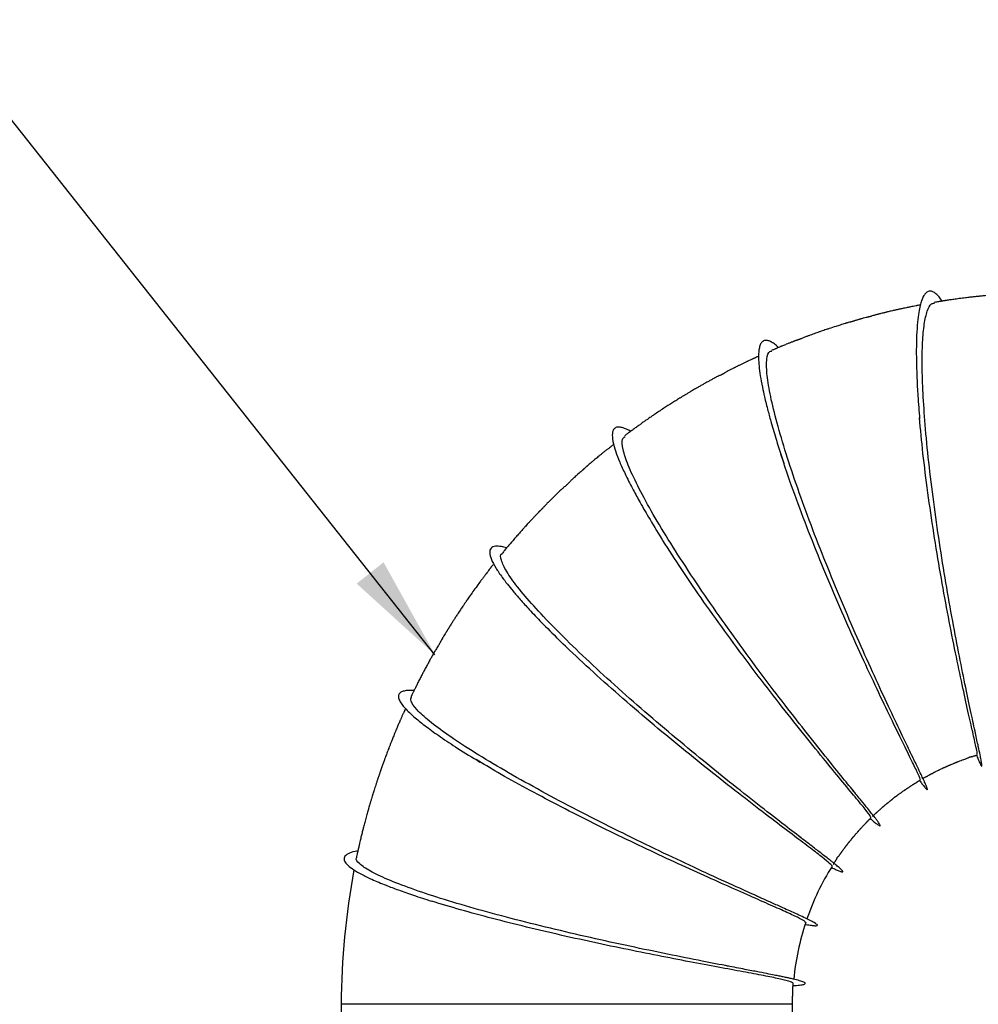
# Model space of a CAD drawing. Header units: inches. Extents: x 0.3 to 33.8, y 0.2 to 21.7.
# Tile 73 of 209: x 11.7 to 13, y 11 to 12.3. Entities that reach past the tile are written whole.
import ezdxf

# ---------------------------------------------------------------- set-up
doc = ezdxf.new("R2010")
doc.units = ezdxf.units.IN
doc.header["$MEASUREMENT"] = 0
doc.layers.add('BORDERS', color=7, linetype='Continuous')
doc.dimstyles.new('SLDDIMSTYLE2', dxfattribs={"dimtxt": 0.18, "dimasz": 0.14, "dimexe": 0, "dimexo": 0.0625, "dimgap": 0, "dimtad": 0, "dimtih": 1, "dimtoh": 1, "dimdec": 0, "dimrnd": 1e-09, "dimzin": 0, "dimdsep": 46, "dimtxsty": 'Standard', "dimsah": 1, "dimcen": 0.09, "dimadec": 0, "dimazin": 0, "dimtfac": 0.14, "dimtdec": 0, "dimtofl": 0, "dimtmove": 0, "dimatfit": 3, "dimfxl": 0, "dimfrac": 2, "dimtolj": 1, "dimtzin": 0, "dimarcsym": 0})

msp = doc.modelspace()

# ---------------------------------------------------------------- linework, layer by layer
at = {"color": 7, "linetype": 'Continuous', "lineweight": 25}
msp.add_line((12.76158, 11.00976), (12.15658, 11.00976), dxfattribs=at)
for centre, radius, start, end in [((13.19205, 11.00201), 1.03549, 169.53748, 179.57093), ((13.1101, 11.01018), 0.34849, 148.01828, 160.88876), ((13.10624, 11.01078), 0.3446, 161.64563, 174.57118), ((11.77897, 11.01184), 0.98262, 351.95591, 359.87905)]:
    msp.add_arc(centre, radius, start, end, dxfattribs=at)
for points, knots in [([(12.96194, 11.95256), (12.96131, 11.95357), (12.95915, 11.95703), (12.95576, 11.96074), (12.95163, 11.96436), (12.94748, 11.96625), (12.9434, 11.96606), (12.9398, 11.96345), (12.93689, 11.95914), (12.93455, 11.95363), (12.93249, 11.94657), (12.93061, 11.93718), (12.92894, 11.92405), (12.92787, 11.90822), (12.9275, 11.89405), (12.92745, 11.88399), (12.9275, 11.87597), (12.92769, 11.86466), (12.92827, 11.84762), (12.92951, 11.82397), (12.93102, 11.80489), (12.93186, 11.79434)], [0, 0, 0, 0, 0.0218094, 0.0746764, 0.1273295, 0.1818342, 0.246332, 0.3080374, 0.3627275, 0.4124179, 0.4587152, 0.5140126, 0.5809375, 0.6565061, 0.7169058, 0.7394812, 0.7609033, 0.796694, 0.8484659, 0.9162385, 1, 1, 1, 1]), ([(13.16002, 11.96297), (13.15969, 11.96299), (13.15799, 11.96309), (13.15578, 11.96321), (13.15191, 11.96337), (13.14677, 11.96359), (13.14216, 11.96374), (13.13862, 11.96384), (13.13622, 11.96389), (13.13329, 11.96389), (13.13119, 11.96377), (13.12906, 11.96364), (13.12782, 11.96359), (13.12687, 11.96357), (13.12624, 11.96357), (13.12564, 11.96359), (13.12509, 11.96361), (13.12449, 11.96366), (13.1239, 11.96373), (13.1229, 11.9639), (13.12238, 11.96408), (13.12114, 11.96419), (13.11977, 11.96422), (13.11848, 11.96422), (13.11777, 11.96423), (13.11725, 11.96423), (13.11563, 11.96424), (13.11288, 11.96426), (13.10898, 11.96426), (13.1044, 11.96423), (13.1011, 11.96421), (13.09819, 11.96416), (13.09507, 11.96409), (13.09211, 11.96404), (13.0879, 11.964), (13.08467, 11.9639), (13.08221, 11.96378), (13.08071, 11.96371), (13.0791, 11.96366), (13.07545, 11.96358), (13.07292, 11.96351), (13.06879, 11.96332), (13.06635, 11.96322), (13.06405, 11.96311), (13.062, 11.96301), (13.06018, 11.9629), (13.05823, 11.96277), (13.05551, 11.9626), (13.05179, 11.9624), (13.04813, 11.96219), (13.04126, 11.96173), (13.03424, 11.96113), (13.02922, 11.96078), (13.02459, 11.96034), (13.02093, 11.96001), (13.01811, 11.95974), (13.01529, 11.95944), (13.01245, 11.95913), (13.00865, 11.95875), (13.00629, 11.95853), (13.00291, 11.95812), (13.00081, 11.95787), (12.99767, 11.95751), (12.99416, 11.95711), (12.98896, 11.95643), (12.98506, 11.95593), (12.98151, 11.95543), (12.97679, 11.95475), (12.97286, 11.95423), (12.96967, 11.95376), (12.96785, 11.95348), (12.96699, 11.95334), (12.96624, 11.95323), (12.96431, 11.95293), (12.96238, 11.95263), (12.95939, 11.95215), (12.95696, 11.95175), (12.95412, 11.95128), (12.95247, 11.95101), (12.95154, 11.95086)], [0, 0, 0, 0, 0.0041077, 0.0209465, 0.0348933, 0.052699, 0.0825361, 0.0894393, 0.0974313, 0.1182799, 0.1456585, 0.1563833, 0.1640707, 0.1669649, 0.1694175, 0.1716862, 0.1740838, 0.1768766, 0.1821522, 0.188985, 0.2139122, 0.2352737, 0.2500789, 0.2554245, 0.2577432, 0.2599271, 0.2620781, 0.2770523, 0.2950745, 0.3114605, 0.3290844, 0.3440568, 0.3561395, 0.3670823, 0.3787501, 0.4137676, 0.4219016, 0.4282982, 0.4340823, 0.4404936, 0.4748952, 0.4862206, 0.4959396, 0.5043562, 0.5137151, 0.5244949, 0.5362408, 0.5457086, 0.5604253, 0.5775098, 0.6067265, 0.6360777, 0.6609703, 0.6817401, 0.6916207, 0.7059396, 0.7197907, 0.7315691, 0.7395934, 0.7659288, 0.7797885, 0.7857028, 0.7913976, 0.8175413, 0.833721, 0.8517519, 0.8695921, 0.883586, 0.907176, 0.9206864, 0.9268998, 0.9319033, 0.9336136, 0.9356734, 0.9564862, 0.9653403, 0.9747754, 0.9857052, 1, 1, 1, 1]), ([(13.00679, 11.37306), (13.00498, 11.38138), (13.00135, 11.3981), (12.9938, 11.43354), (12.98529, 11.47541), (12.97619, 11.52303), (12.96704, 11.57468), (12.95833, 11.62876), (12.9505, 11.6835), (12.94397, 11.73712), (12.93921, 11.78622), (12.93628, 11.82959), (12.93509, 11.8667), (12.93563, 11.89799), (12.93787, 11.92285), (12.94188, 11.94007), (12.9465, 11.94947), (12.95031, 11.94978), (12.95171, 11.94989)], [0, 0, 0, 0, 0.06613503, 0.13299337, 0.19987044, 0.26676903, 0.33369721, 0.40065617, 0.46765326, 0.53468879, 0.6017656, 0.66218499, 0.72263507, 0.78311315, 0.84361437, 0.90413368, 0.96466412, 1, 1, 1, 1]), ([(12.93283, 11.94736), (12.93261, 11.94734), (12.93169, 11.94723), (12.93018, 11.94696), (12.92839, 11.94664), (12.92632, 11.94624), (12.92331, 11.94565), (12.92061, 11.94509), (12.91885, 11.94472), (12.91741, 11.94442), (12.91588, 11.94411), (12.91334, 11.94358), (12.91052, 11.94299), (12.90574, 11.94194), (12.90173, 11.94107), (12.89824, 11.94025), (12.8938, 11.93923), (12.89119, 11.93864), (12.88821, 11.9379), (12.88647, 11.93747), (12.88474, 11.93705), (12.88243, 11.93649), (12.88061, 11.93606), (12.8782, 11.93546), (12.87664, 11.93506), (12.87531, 11.93472), (12.87399, 11.93438), (12.87246, 11.93398), (12.87044, 11.93341), (12.86899, 11.93294), (12.86715, 11.93237), (12.86611, 11.93205), (12.86507, 11.93175), (12.86401, 11.93146), (12.86298, 11.9312), (12.86156, 11.93086), (12.85951, 11.93042), (12.85771, 11.93001), (12.8556, 11.92946), (12.85449, 11.92916), (12.85367, 11.92893), (12.85296, 11.92873), (12.85209, 11.92848), (12.8511, 11.9282), (12.84878, 11.92753), (12.8467, 11.92687), (12.84504, 11.92626), (12.84374, 11.92582), (12.84308, 11.9256), (12.84262, 11.92546), (12.84216, 11.92532), (12.84154, 11.92515), (12.84078, 11.92495), (12.83996, 11.92475), (12.83813, 11.92432), (12.83709, 11.92412), (12.83506, 11.92353), (12.83383, 11.92316), (12.83291, 11.92287), (12.83127, 11.92237), (12.82866, 11.92156), (12.82493, 11.92041), (12.81849, 11.91836), (12.81233, 11.91637), (12.80695, 11.91455), (12.80332, 11.91333), (12.79986, 11.91216), (12.79717, 11.9112), (12.79239, 11.90951), (12.78829, 11.90809), (12.78391, 11.90648), (12.78156, 11.90562), (12.77908, 11.9047), (12.77635, 11.9036), (12.77444, 11.9027), (12.77249, 11.90186), (12.77178, 11.90156), (12.77118, 11.90132), (12.77073, 11.90115), (12.7703, 11.90099), (12.76978, 11.90081), (12.76897, 11.90056), (12.7677, 11.90023), (12.76706, 11.90013), (12.76568, 11.89963), (12.76417, 11.89903), (12.76332, 11.8987), (12.76268, 11.89844), (12.76144, 11.89796), (12.76015, 11.89746), (12.75836, 11.89675), (12.75606, 11.89584), (12.7527, 11.89448), (12.74938, 11.89312), (12.74701, 11.89215), (12.74628, 11.89186), (12.7458, 11.89166), (12.74515, 11.89139), (12.74399, 11.8909), (12.7423, 11.89018), (12.74027, 11.88932), (12.73836, 11.88851), (12.73671, 11.88782), (12.73491, 11.88707), (12.73381, 11.8866), (12.73321, 11.88633)], [0, 0, 0, 0, 0.0056473, 0.0235371, 0.0303375, 0.0359026, 0.0524821, 0.0647757, 0.0703452, 0.0759076, 0.0816836, 0.0879842, 0.1053745, 0.1234479, 0.140249, 0.1562709, 0.1645995, 0.1911174, 0.1989883, 0.2059055, 0.2123198, 0.2188268, 0.233359, 0.2404349, 0.2476884, 0.251538, 0.2560075, 0.2656819, 0.2784246, 0.3007401, 0.3070694, 0.3122592, 0.3166005, 0.3205069, 0.3244627, 0.3288802, 0.3399773, 0.363431, 0.3718869, 0.3781915, 0.3806324, 0.3827104, 0.3865709, 0.3908172, 0.3956922, 0.4220447, 0.436998, 0.4421227, 0.4441858, 0.446033, 0.4477752, 0.4495256, 0.4533964, 0.4581379, 0.4639096, 0.4939313, 0.5061546, 0.5110336, 0.5151943, 0.5189452, 0.5302462, 0.54577, 0.5691899, 0.6045038, 0.6198698, 0.6337219, 0.647523, 0.6641473, 0.6729738, 0.7034659, 0.718557, 0.7259333, 0.7349166, 0.7590417, 0.7846814, 0.788854, 0.7922269, 0.7950103, 0.7962943, 0.7975759, 0.8003404, 0.8036777, 0.8127945, 0.8397134, 0.8601393, 0.8669977, 0.8698341, 0.872465, 0.8750964, 0.8845324, 0.8910815, 0.8977002, 0.9122398, 0.932774, 0.9392347, 0.9409711, 0.941939, 0.9450969, 0.9494255, 0.9582911, 0.9687646, 0.9747202, 0.9815436, 0.9897645, 1, 1, 1, 1]), ([(12.74276, 11.89037), (12.74182, 11.8913), (12.73886, 11.8942), (12.73469, 11.897), (12.72993, 11.89949), (12.7255, 11.90031), (12.72161, 11.89911), (12.71877, 11.89562), (12.71702, 11.89057), (12.71612, 11.88433), (12.7159, 11.87611), (12.71655, 11.86579), (12.71828, 11.85264), (12.72078, 11.83883), (12.7236, 11.82588), (12.72618, 11.81511), (12.72911, 11.80362), (12.73349, 11.78762), (12.7404, 11.76417), (12.74674, 11.7448), (12.75029, 11.73394)], [0, 0, 0, 0, 0.0246195, 0.0773002, 0.1298212, 0.1846241, 0.2513382, 0.3146802, 0.3704168, 0.4222665, 0.4723471, 0.5377228, 0.5992994, 0.6648976, 0.7155612, 0.7501198, 0.7827927, 0.835189, 0.9075823, 1, 1, 1, 1]), ([(12.92232, 11.34176), (12.92064, 11.34528), (12.91562, 11.35574), (12.90315, 11.38164), (12.88602, 11.41789), (12.8665, 11.46032), (12.84568, 11.50707), (12.82437, 11.55685), (12.80344, 11.60805), (12.78372, 11.65906), (12.76598, 11.70825), (12.75088, 11.75404), (12.73901, 11.79497), (12.73082, 11.82967), (12.72656, 11.85719), (12.72671, 11.87585), (12.7292, 11.8853), (12.7329, 11.88539), (12.73376, 11.88541)], [0, 0, 0, 0, 0.0341084, 0.1014408, 0.1687906, 0.2361612, 0.3035577, 0.3709859, 0.4384481, 0.5059506, 0.5734921, 0.6410762, 0.7086985, 0.7763569, 0.8440451, 0.9117546, 0.9794785, 1, 1, 1, 1]), ([(12.71608, 11.87874), (12.71592, 11.87867), (12.71438, 11.87797), (12.71333, 11.87742), (12.71114, 11.87636), (12.71022, 11.87591), (12.70925, 11.87546), (12.70828, 11.87502), (12.70633, 11.87417), (12.70504, 11.87364), (12.70307, 11.87273), (12.70124, 11.87185), (12.69792, 11.87026), (12.69399, 11.86838), (12.68997, 11.8664), (12.68796, 11.8654), (12.68628, 11.86456), (12.68563, 11.86421), (12.68493, 11.86385), (12.68469, 11.86372), (12.68442, 11.86359), (12.68402, 11.86338), (12.68342, 11.86309), (12.68227, 11.86253), (12.68071, 11.86177), (12.67809, 11.86047), (12.67504, 11.85888), (12.6731, 11.85769), (12.67123, 11.85652), (12.67012, 11.85586), (12.66935, 11.85542), (12.66854, 11.85497), (12.6677, 11.85454), (12.66688, 11.85413), (12.6657, 11.85357), (12.66426, 11.85294), (12.66228, 11.85209), (12.6608, 11.85142), (12.6589, 11.85042), (12.65802, 11.84994), (12.65712, 11.84945), (12.65574, 11.8487), (12.65326, 11.84736), (12.64912, 11.8451), (12.6444, 11.84245), (12.63972, 11.83983), (12.63574, 11.83753), (12.63213, 11.83546), (12.62882, 11.83353), (12.62629, 11.83204), (12.62349, 11.83038), (12.62098, 11.82889), (12.61871, 11.82752), (12.61671, 11.82631), (12.61471, 11.8251), (12.61338, 11.82429), (12.61218, 11.82356), (12.6112, 11.82296), (12.60869, 11.82142), (12.60534, 11.81932), (12.59789, 11.81466), (12.59041, 11.80983), (12.58269, 11.80474), (12.57715, 11.80101), (12.57241, 11.79781), (12.56827, 11.79496), (12.5642, 11.79213), (12.56163, 11.79032), (12.55929, 11.78863), (12.5575, 11.78735), (12.55509, 11.78564), (12.55272, 11.78397), (12.55032, 11.78223), (12.54862, 11.78098), (12.54713, 11.77988), (12.54494, 11.77826), (12.54289, 11.77675), (12.54109, 11.77541), (12.53883, 11.77374), (12.53743, 11.7727), (12.53641, 11.77194)], [0, 0, 0, 0, 0.0031339, 0.0303057, 0.0352952, 0.0396522, 0.0437146, 0.0479982, 0.053038, 0.0757385, 0.0910754, 0.0974694, 0.1036345, 0.1354387, 0.1511202, 0.15758, 0.1634826, 0.1755453, 0.1769481, 0.1782611, 0.1795429, 0.1808581, 0.1838174, 0.187535, 0.1980288, 0.2113821, 0.2421326, 0.2769508, 0.2902947, 0.2954433, 0.2997612, 0.3035159, 0.3070992, 0.3109489, 0.3154179, 0.3269852, 0.3426983, 0.3747426, 0.3843657, 0.3877491, 0.3904353, 0.3970981, 0.406652, 0.4258271, 0.4540604, 0.4724073, 0.4920612, 0.5104173, 0.523279, 0.5375609, 0.5499987, 0.5667608, 0.5748835, 0.5821726, 0.5954418, 0.6063957, 0.6108108, 0.6152069, 0.6201153, 0.6470222, 0.6717347, 0.723566, 0.7573035, 0.7846981, 0.8045934, 0.8271068, 0.8460539, 0.8636337, 0.8779974, 0.8842804, 0.8903405, 0.9137515, 0.9238838, 0.9267933, 0.9396566, 0.9507351, 0.9630664, 0.9700957, 0.9782247, 1, 1, 1, 1]), ([(13.00868, 11.34514), (13.00891, 11.34517), (13.00948, 11.34525), (13.00721, 11.35624), (13.00268, 11.37648), (12.99606, 11.4057), (12.98796, 11.4426), (12.97885, 11.48608), (12.96927, 11.5348), (12.95974, 11.58715), (12.95073, 11.64151), (12.94276, 11.69599), (12.93611, 11.74862), (12.93318, 11.78046), (12.93174, 11.79607)], [0, 0, 0, 0, 0.0567709, 0.14269374, 0.22862236, 0.31456542, 0.40052665, 0.48651237, 0.57253019, 0.65858364, 0.74468255, 0.83082726, 0.91702533, 1, 1, 1, 1]), ([(12.54463, 11.77803), (12.5444, 11.77817), (12.54181, 11.77977), (12.5375, 11.78164), (12.53169, 11.78362), (12.52663, 11.78393), (12.52198, 11.78193), (12.51953, 11.77596), (12.52035, 11.76519), (12.52411, 11.75178), (12.5296, 11.73741), (12.53709, 11.72078), (12.54601, 11.70312), (12.55642, 11.68399), (12.56913, 11.66183), (12.58011, 11.64404), (12.58614, 11.63427)], [0, 0, 0, 0, 0.0049136, 0.0560067, 0.1118041, 0.1731643, 0.2434348, 0.3449442, 0.4421436, 0.5310465, 0.6072824, 0.6818926, 0.7637607, 0.8269954, 0.9049224, 1, 1, 1, 1]), ([(12.84455, 11.29409), (12.83969, 11.30008), (12.82887, 11.31339), (12.80607, 11.34159), (12.77847, 11.37629), (12.74791, 11.41556), (12.71575, 11.45801), (12.68315, 11.50242), (12.6513, 11.54741), (12.62138, 11.5916), (12.59445, 11.63359), (12.57147, 11.67206), (12.55328, 11.70576), (12.54041, 11.73372), (12.53366, 11.7546), (12.53226, 11.76759), (12.53574, 11.77007), (12.53711, 11.77104)], [0, 0, 0, 0, 0.05630038, 0.12522301, 0.19416709, 0.26313435, 0.33213255, 0.40116494, 0.4702355, 0.53934791, 0.60850093, 0.67769684, 0.746929, 0.81619582, 0.88548741, 0.9547969, 1, 1, 1, 1]), ([(12.52193, 11.76067), (12.52111, 11.75994), (12.52016, 11.75912), (12.51854, 11.75772), (12.51794, 11.75723), (12.51731, 11.75671), (12.51664, 11.75619), (12.51596, 11.75568), (12.51494, 11.75492), (12.51316, 11.75365), (12.51168, 11.75259), (12.50958, 11.75093), (12.50768, 11.7494), (12.50495, 11.74718), (12.50125, 11.74411), (12.49821, 11.74158), (12.49567, 11.73943), (12.49412, 11.7381), (12.49266, 11.73686), (12.49078, 11.73528), (12.48909, 11.73385), (12.48799, 11.73287), (12.48694, 11.73193), (12.48655, 11.73159), (12.48618, 11.73127), (12.48582, 11.73096), (12.4855, 11.73069), (12.48508, 11.73034), (12.48443, 11.7298), (12.4841, 11.72953), (12.48343, 11.72887), (12.48276, 11.7282), (12.48211, 11.72757), (12.48169, 11.72717), (12.48133, 11.72685), (12.48106, 11.72661), (12.48079, 11.72637), (12.4804, 11.72603), (12.47988, 11.72559), (12.4783, 11.72427), (12.47687, 11.72312), (12.47476, 11.72127), (12.47287, 11.71958), (12.47116, 11.71805), (12.46954, 11.71658), (12.46773, 11.71492), (12.46572, 11.71307), (12.46366, 11.71108), (12.46232, 11.7096), (12.46079, 11.70799), (12.46018, 11.70736), (12.45956, 11.70675), (12.45895, 11.70616), (12.45834, 11.70561), (12.45753, 11.70489), (12.4561, 11.70371), (12.45491, 11.70281), (12.4533, 11.70143), (12.45192, 11.70017), (12.45048, 11.69879), (12.44827, 11.69666), (12.44661, 11.69504), (12.44539, 11.69385), (12.44379, 11.69229), (12.44195, 11.6905), (12.43914, 11.68773), (12.43591, 11.68453), (12.43253, 11.68112), (12.42991, 11.67844), (12.42848, 11.67689), (12.42716, 11.67544), (12.42659, 11.67482), (12.42609, 11.67429), (12.42572, 11.6739), (12.42545, 11.67363), (12.42519, 11.67337), (12.42484, 11.67302), (12.42426, 11.67247), (12.42362, 11.6719), (12.42283, 11.67118), (12.4226, 11.67093), (12.42199, 11.67021), (12.42161, 11.66976), (12.42124, 11.66935), (12.42103, 11.66914), (12.42088, 11.66897), (12.42072, 11.66881), (12.42049, 11.66857), (12.42018, 11.66826), (12.41982, 11.66789), (12.41902, 11.6671), (12.41817, 11.66627), (12.41705, 11.6651), (12.41569, 11.66365), (12.41444, 11.6623), (12.41231, 11.66003), (12.40999, 11.65754), (12.40666, 11.65391), (12.40324, 11.65018), (12.39943, 11.6459), (12.39541, 11.64142), (12.38988, 11.63507), (12.38461, 11.62894), (12.38053, 11.62412), (12.37873, 11.62196), (12.37731, 11.62026), (12.37578, 11.61841), (12.37387, 11.61611), (12.37288, 11.6149), (12.37231, 11.61421)], [0, 0, 0, 0, 0.0236357, 0.0270137, 0.0300277, 0.0328402, 0.0356956, 0.0388768, 0.0426403, 0.0526569, 0.0782525, 0.0886344, 0.097158, 0.1111183, 0.1245539, 0.1481709, 0.1559819, 0.1629449, 0.1695146, 0.1763201, 0.1923767, 0.2073402, 0.2097404, 0.2117031, 0.2133694, 0.2149614, 0.2167289, 0.2188594, 0.2245856, 0.241641, 0.2565802, 0.2673012, 0.2712338, 0.2743844, 0.2757511, 0.2770384, 0.2783043, 0.2796084, 0.2825239, 0.2860936, 0.3076553, 0.3262263, 0.3329666, 0.3387168, 0.3503089, 0.3565093, 0.364276, 0.3874148, 0.4155588, 0.4204469, 0.424421, 0.427703, 0.4305808, 0.4333837, 0.4363996, 0.4437003, 0.4632443, 0.4804965, 0.4936403, 0.5026908, 0.516033, 0.5255613, 0.5309241, 0.5362408, 0.5485424, 0.5608658, 0.5829446, 0.5954162, 0.6121283, 0.6345004, 0.6390425, 0.6427315, 0.6457111, 0.6470538, 0.6483885, 0.649797, 0.6513541, 0.6551286, 0.6640897, 0.6768791, 0.703289, 0.710811, 0.7160183, 0.7179084, 0.7187383, 0.7195312, 0.7203262, 0.7211634, 0.7230941, 0.7255359, 0.7286052, 0.7421523, 0.7567578, 0.7646625, 0.7716466, 0.7784492, 0.7969555, 0.8104016, 0.8320357, 0.8498112, 0.8718596, 0.8959368, 0.9392106, 0.9573274, 0.9627335, 0.9690159, 0.9807119, 0.9889495, 1, 1, 1, 1]), ([(12.93223, 11.31135), (12.9325, 11.31113), (12.93364, 11.31023), (12.93052, 11.31731), (12.92314, 11.33274), (12.91121, 11.35689), (12.89581, 11.38833), (12.87755, 11.42638), (12.85727, 11.4698), (12.83582, 11.51731), (12.8141, 11.5674), (12.79293, 11.61857), (12.7733, 11.66896), (12.75727, 11.71271), (12.74934, 11.73723), (12.74611, 11.74723)], [0, 0, 0, 0, 0.0259775, 0.1091874, 0.1924044, 0.2756298, 0.3588733, 0.4421364, 0.5254286, 0.6087544, 0.6921196, 0.7755306, 0.8589886, 0.9424992, 1, 1, 1, 1]), ([(12.86648, 11.25994), (12.86631, 11.26072), (12.86595, 11.26235), (12.857, 11.2737), (12.84216, 11.29176), (12.82164, 11.31655), (12.79645, 11.34727), (12.7676, 11.3831), (12.73619, 11.42301), (12.70343, 11.46581), (12.67049, 11.51023), (12.63872, 11.55481), (12.60938, 11.59773), (12.59287, 11.62376), (12.58485, 11.6364)], [0, 0, 0, 0, 0.07801411, 0.1621351, 0.24626485, 0.33040738, 0.41457098, 0.49875792, 0.58297891, 0.66723595, 0.75153784, 0.83588723, 0.920287, 1, 1, 1, 1]), ([(12.37858, 11.62179), (12.37844, 11.62183), (12.37579, 11.62272), (12.37024, 11.6238), (12.36243, 11.62444), (12.35677, 11.62192), (12.35498, 11.61596), (12.35735, 11.60692), (12.36337, 11.59544), (12.37099, 11.58411), (12.37906, 11.57348), (12.38713, 11.56353), (12.39691, 11.55214), (12.4093, 11.53843), (12.42589, 11.5209), (12.43998, 11.5069), (12.44763, 11.49929)], [0, 0, 0, 0, 0.002715, 0.0527933, 0.1362884, 0.232694, 0.3318732, 0.426593, 0.5184866, 0.6035366, 0.6568519, 0.7077905, 0.763619, 0.8296219, 0.9074073, 1, 1, 1, 1]), ([(12.7729, 11.23304), (12.76489, 11.2392), (12.74805, 11.25216), (12.71531, 11.27759), (12.67779, 11.30724), (12.6372, 11.34005), (12.59519, 11.37495), (12.55319, 11.41096), (12.51269, 11.44701), (12.47511, 11.482), (12.44172, 11.51486), (12.41369, 11.54458), (12.39202, 11.57016), (12.37717, 11.59104), (12.3708, 11.60559), (12.36945, 11.61324), (12.37237, 11.61415), (12.37244, 11.61418)], [0, 0, 0, 0, 0.0648518, 0.1364353, 0.2080439, 0.2796794, 0.3513509, 0.4230592, 0.4948104, 0.5666047, 0.6384422, 0.7103215, 0.782236, 0.8541822, 0.9261481, 0.9981276, 1, 1, 1, 1]), ([(12.36119, 11.60029), (12.36087, 11.5999), (12.35979, 11.59854), (12.35867, 11.59714), (12.35772, 11.59592), (12.35719, 11.59523), (12.35672, 11.59463), (12.35601, 11.5937), (12.35479, 11.59212), (12.35224, 11.58881), (12.34913, 11.58471), (12.34597, 11.58051), (12.34267, 11.57606), (12.33848, 11.57034), (12.33331, 11.56314), (12.32946, 11.55766), (12.3265, 11.55337), (12.32446, 11.55046), (12.32241, 11.54747), (12.31944, 11.54308), (12.3162, 11.53826), (12.31283, 11.53314), (12.30958, 11.52815), (12.30759, 11.52504), (12.3059, 11.52239), (12.30448, 11.52017), (12.30345, 11.51854), (12.30261, 11.5172), (12.30214, 11.51644), (12.30184, 11.51596), (12.30156, 11.51552), (12.30122, 11.51498), (12.30088, 11.51442), (12.30065, 11.51405), (12.30031, 11.51349), (12.29999, 11.51297), (12.29965, 11.51242), (12.29915, 11.51161), (12.29851, 11.5106), (12.29722, 11.50852), (12.29563, 11.5059), (12.29366, 11.50265), (12.29258, 11.50085), (12.29151, 11.49902), (12.29071, 11.49754), (12.28995, 11.49602), (12.28905, 11.49435), (12.28856, 11.49348), (12.28819, 11.49285), (12.28781, 11.49222), (12.28725, 11.49131), (12.28607, 11.48946), (12.28498, 11.48784), (12.28383, 11.48594), (12.28279, 11.48415), (12.28228, 11.48325), (12.28158, 11.48204), (12.28052, 11.48018), (12.27939, 11.47816), (12.27845, 11.47644), (12.27755, 11.47482), (12.27661, 11.47313), (12.27532, 11.47084), (12.27393, 11.46834), (12.27249, 11.46568), (12.27037, 11.46178), (12.26817, 11.45766), (12.26559, 11.45275), (12.26346, 11.4487), (12.26165, 11.44514), (12.25983, 11.4416), (12.25829, 11.43856), (12.25726, 11.43646), (12.25688, 11.4357), (12.2567, 11.43534), (12.25628, 11.4345), (12.25528, 11.4325), (12.25411, 11.43013), (12.25275, 11.42733), (12.25195, 11.42567), (12.25107, 11.42386), (12.25055, 11.42277), (12.25026, 11.42216)], [0, 0, 0, 0, 0.0066194, 0.0229467, 0.0283316, 0.0301681, 0.03441, 0.0380738, 0.0453412, 0.0604435, 0.0919595, 0.1116596, 0.1293402, 0.1626675, 0.2033284, 0.2407241, 0.2552994, 0.2682975, 0.290553, 0.307994, 0.3348539, 0.3661186, 0.3877135, 0.4095924, 0.4182865, 0.4286818, 0.4424919, 0.4488608, 0.4514581, 0.4538562, 0.4562064, 0.4586337, 0.4640099, 0.4699583, 0.4747429, 0.4768406, 0.4788989, 0.4833349, 0.4887241, 0.4953031, 0.52031, 0.5351716, 0.542335, 0.550491, 0.5723235, 0.5932707, 0.6006066, 0.6037606, 0.6067849, 0.6099029, 0.613338, 0.6218335, 0.6479187, 0.6722445, 0.6804175, 0.6837139, 0.6867119, 0.6982279, 0.7104895, 0.722754, 0.7285382, 0.734427, 0.7474453, 0.7632277, 0.7792674, 0.7936165, 0.819793, 0.8406758, 0.8659483, 0.8798427, 0.8928448, 0.9165615, 0.9262587, 0.9273357, 0.9284751, 0.9313561, 0.9402395, 0.9657808, 0.9728801, 0.9805004, 0.9892658, 1, 1, 1, 1]), ([(12.81393, 11.19499), (12.81417, 11.19495), (12.81567, 11.19472), (12.81195, 11.19829), (12.80255, 11.20609), (12.78646, 11.21842), (12.76489, 11.23474), (12.73727, 11.25565), (12.70373, 11.28134), (12.66496, 11.31161), (12.62359, 11.34468), (12.58115, 11.3796), (12.53904, 11.41538), (12.49901, 11.45082), (12.46558, 11.48161), (12.4481, 11.49902), (12.44108, 11.50601)], [0, 0, 0, 0, 0.013527, 0.0858007, 0.1580775, 0.2303605, 0.3026536, 0.3749601, 0.4563034, 0.5376738, 0.6190803, 0.7005246, 0.7820158, 0.8635533, 0.9451418, 1, 1, 1, 1]), ([(12.25427, 11.43042), (12.25299, 11.43053), (12.24879, 11.43089), (12.24358, 11.43042), (12.23829, 11.42925), (12.23455, 11.42693), (12.23292, 11.42323), (12.23404, 11.41824), (12.23725, 11.41276), (12.24196, 11.40699), (12.24799, 11.40083), (12.25702, 11.39271), (12.27046, 11.38198), (12.28961, 11.36827), (12.31294, 11.35277), (12.33247, 11.34085), (12.34264, 11.33464)], [0, 0, 0, 0, 0.0260422, 0.0853857, 0.1450752, 0.2091938, 0.2870801, 0.3626289, 0.4297097, 0.48692, 0.5419213, 0.6009303, 0.6951166, 0.7917406, 0.8916377, 1, 1, 1, 1]), ([(12.71808, 11.15294), (12.70929, 11.15691), (12.68964, 11.16578), (12.65155, 11.18313), (12.60696, 11.20388), (12.55906, 11.22678), (12.50976, 11.25115), (12.46066, 11.27635), (12.41348, 11.30169), (12.3698, 11.32644), (12.3311, 11.34985), (12.29872, 11.37123), (12.27363, 11.38995), (12.25705, 11.40526), (12.24908, 11.41618), (12.25028, 11.42022), (12.25078, 11.42192)], [0, 0, 0, 0, 0.0595366, 0.1332009, 0.2068892, 0.2806099, 0.3543665, 0.4281636, 0.502005, 0.5758898, 0.6498207, 0.7237908, 0.7977987, 0.8718342, 0.9458899, 1, 1, 1, 1]), ([(12.24298, 11.4061), (12.24297, 11.40608), (12.24254, 11.40533), (12.2417, 11.40366), (12.24031, 11.40075), (12.23893, 11.39766), (12.23785, 11.39518), (12.23714, 11.39353), (12.23646, 11.39198), (12.23521, 11.38912), (12.23413, 11.3867), (12.23278, 11.3835), (12.23173, 11.38101), (12.23062, 11.37838), (12.22936, 11.37537), (12.2282, 11.37249), (12.22691, 11.36933), (12.22581, 11.36666), (12.22498, 11.36464), (12.22407, 11.36233), (12.22308, 11.35975), (12.22174, 11.35636), (12.22002, 11.35199), (12.21792, 11.34645), (12.21589, 11.34102), (12.21415, 11.33618), (12.21245, 11.33158), (12.2111, 11.32775), (12.20979, 11.32401), (12.20904, 11.32184), (12.20838, 11.31986), (12.20769, 11.31782), (12.20659, 11.31461), (12.20588, 11.31257), (12.20493, 11.30973), (12.2043, 11.30779), (12.20365, 11.30582), (12.20237, 11.30186), (12.20147, 11.29905), (12.20046, 11.29571), (12.20014, 11.29469), (12.19992, 11.29398), (12.1997, 11.29329), (12.1994, 11.29235), (12.19898, 11.29106), (12.19829, 11.28887), (12.19743, 11.28602), (12.19669, 11.28353), (12.19615, 11.2817), (12.19563, 11.27995), (12.19473, 11.27696), (12.19386, 11.27393), (12.1927, 11.26984), (12.19164, 11.26613), (12.19042, 11.2617), (12.18913, 11.2569), (12.18831, 11.25385), (12.1875, 11.25065), (12.18641, 11.24639), (12.18558, 11.24333), (12.18438, 11.23845), (12.1832, 11.2336), (12.18201, 11.22862), (12.18118, 11.22503), (12.18077, 11.22327), (12.18059, 11.2225), (12.18049, 11.22206), (12.18023, 11.22092), (12.17985, 11.21923), (12.17933, 11.21679), (12.17879, 11.21427), (12.17825, 11.21185), (12.17764, 11.20916), (12.17731, 11.20761), (12.17712, 11.20672)], [0, 0, 0, 0, 0.0004759, 0.02306171, 0.05124712, 0.0727457, 0.08149945, 0.08919664, 0.09622157, 0.10291089, 0.12902142, 0.14040312, 0.15084425, 0.16244002, 0.17891513, 0.1981794, 0.20671372, 0.22120306, 0.23796926, 0.2496847, 0.25997811, 0.27657757, 0.29389917, 0.32454304, 0.35244182, 0.37156864, 0.3929307, 0.4151154, 0.42793067, 0.44170179, 0.45220541, 0.46144074, 0.46833126, 0.4957183, 0.50493962, 0.513493, 0.52211619, 0.53109269, 0.56914203, 0.57647741, 0.57971612, 0.58280178, 0.58591686, 0.58928043, 0.59746308, 0.61543844, 0.63316117, 0.64170225, 0.64957717, 0.65724626, 0.66510828, 0.69395924, 0.70557416, 0.71729307, 0.74709863, 0.76335825, 0.78094292, 0.79618094, 0.80900062, 0.83428651, 0.8476619, 0.87224921, 0.89895935, 0.91324445, 0.9192974, 0.92203624, 0.92338204, 0.92504772, 0.9375577, 0.95138821, 0.96020286, 0.97024602, 0.98290311, 1, 1, 1, 1]), ([(13.00816, 11.34383), (13.0083, 11.34349), (13.00937, 11.34081), (13.01074, 11.3375), (13.01227, 11.33394), (13.01328, 11.33177), (13.01408, 11.33022), (13.01471, 11.32926), (13.01536, 11.32892), (13.01536, 11.33119), (13.01438, 11.33707), (13.01284, 11.34483), (13.01048, 11.35601), (13.00808, 11.36708), (13.00674, 11.37326)], [0, 0, 0, 0, 0.0136123, 0.1071329, 0.1709641, 0.2201237, 0.2610587, 0.3050138, 0.3539412, 0.4733095, 0.5916456, 0.6925427, 0.8283829, 1, 1, 1, 1]), ([(12.93187, 11.3099), (12.93206, 11.30963), (12.9336, 11.3075), (12.93559, 11.30481), (12.93789, 11.30179), (12.93944, 11.29987), (12.94071, 11.29841), (12.94169, 11.29748), (12.94237, 11.2972), (12.94241, 11.29809), (12.9417, 11.30027), (12.94074, 11.30267), (12.93968, 11.30514), (12.9385, 11.3078), (12.93666, 11.3118), (12.93358, 11.31835), (12.92863, 11.3287), (12.92394, 11.33844), (12.92132, 11.34388)], [0, 0, 0, 0, 0.0110719, 0.0898053, 0.1472733, 0.1953412, 0.2369492, 0.2853789, 0.3408947, 0.4134769, 0.4718129, 0.5322672, 0.568387, 0.6084705, 0.6638821, 0.747149, 0.8589515, 1, 1, 1, 1]), ([(12.93542, 11.31197), (12.93575, 11.31219), (12.93616, 11.31246), (12.93692, 11.31302), (12.93732, 11.31327), (12.93746, 11.31336), (12.93757, 11.31342), (12.93764, 11.31347), (12.93772, 11.31351), (12.93784, 11.31358), (12.93798, 11.31365), (12.93953, 11.31442), (12.93948, 11.3143), (12.94089, 11.3151), (12.94167, 11.31553), (12.94197, 11.31569), (12.94296, 11.31623), (12.94383, 11.31672), (12.94486, 11.31728), (12.94551, 11.31762), (12.94614, 11.31795), (12.94672, 11.31827), (12.94711, 11.31849), (12.94745, 11.31867), (12.94779, 11.31885), (12.94829, 11.31911), (12.94972, 11.31985), (12.95033, 11.32019), (12.95191, 11.32102), (12.95225, 11.32119), (12.95259, 11.32136), (12.95333, 11.32173), (12.95475, 11.32241), (12.95604, 11.32307), (12.95744, 11.32374), (12.95784, 11.32394), (12.95835, 11.32419), (12.96001, 11.32501), (12.96122, 11.32557), (12.96275, 11.32632), (12.96351, 11.32668), (12.96419, 11.327), (12.96483, 11.32728), (12.96529, 11.32749), (12.96581, 11.32772), (12.96624, 11.32791), (12.96654, 11.32805), (12.96683, 11.32818), (12.96708, 11.32829), (12.96734, 11.32841), (12.96783, 11.32863), (12.96838, 11.32887), (12.96889, 11.3291), (12.96921, 11.32924), (12.96953, 11.32938), (12.97032, 11.32973), (12.97112, 11.33008), (12.97171, 11.33035), (12.97264, 11.33076), (12.97306, 11.33094), (12.97334, 11.33106), (12.97362, 11.33118), (12.97397, 11.33133), (12.97488, 11.33172), (12.9756, 11.33201), (12.97676, 11.33248), (12.97753, 11.3328), (12.9783, 11.33312), (12.97883, 11.33334), (12.97941, 11.33358), (12.97977, 11.33373), (12.98036, 11.33396), (12.98075, 11.33412), (12.98119, 11.33429), (12.98181, 11.33454), (12.98238, 11.33477), (12.9833, 11.33513), (12.98613, 11.33622), (12.98965, 11.33758), (12.99313, 11.33881), (12.9942, 11.3392), (12.99442, 11.33928), (12.99452, 11.33931), (12.99471, 11.33938), (12.99561, 11.33971), (12.99643, 11.34006), (12.9973, 11.34056), (12.99829, 11.34111), (12.99878, 11.34131), (12.99893, 11.34137), (12.99905, 11.34141), (12.99914, 11.34144), (12.99922, 11.34147), (12.99934, 11.34151), (12.99966, 11.34159), (13.00082, 11.34179), (13.00114, 11.34169), (13.0022, 11.34196), (13.0029, 11.34217), (13.00329, 11.34229), (13.00351, 11.34236), (13.00356, 11.34238), (13.00359, 11.34239), (13.00363, 11.3424), (13.00368, 11.34242), (13.00443, 11.34266), (13.00478, 11.34278), (13.0057, 11.34308), (13.00604, 11.34319), (13.00633, 11.34329), (13.00655, 11.34336), (13.00677, 11.34343), (13.00711, 11.34353), (13.00754, 11.34366), (13.00832, 11.34388), (13.00871, 11.34399), (13.00901, 11.34407)], [0, 0, 0, 0, 0.0567825, 0.0721043, 0.0744562, 0.0762625, 0.0770006, 0.0776657, 0.0783032, 0.078966, 0.0805474, 0.0826842, 0.146759, 0.1672842, 0.1703971, 0.1729685, 0.175281, 0.1944239, 0.1978152, 0.2010789, 0.210214, 0.2160681, 0.2189886, 0.2216523, 0.2243339, 0.2273093, 0.2348742, 0.2734102, 0.2765058, 0.2792772, 0.2818931, 0.284575, 0.2978498, 0.3294829, 0.334916, 0.3371452, 0.3391781, 0.3471611, 0.3800922, 0.3860389, 0.3908598, 0.3992244, 0.4021292, 0.4058099, 0.4108495, 0.418148, 0.4227847, 0.4264722, 0.4280248, 0.4295139, 0.432583, 0.4396385, 0.4434036, 0.4452182, 0.4470778, 0.4513, 0.4692576, 0.49271, 0.4991807, 0.5016434, 0.5038267, 0.5059084, 0.5080209, 0.5125315, 0.5309474, 0.534468, 0.5429898, 0.5480964, 0.5527887, 0.5552035, 0.5634474, 0.5661896, 0.569106, 0.5725104, 0.576768, 0.5870883, 0.5921, 0.5976364, 0.6533547, 0.6734914, 0.6775151, 0.678011, 0.6785875, 0.680124, 0.6850869, 0.7306729, 0.7897856, 0.8035571, 0.8055012, 0.8070036, 0.8076555, 0.8082871, 0.8089385, 0.8096453, 0.811322, 0.8192301, 0.8820764, 0.9118637, 0.9212575, 0.9274158, 0.92799, 0.9282488, 0.928506, 0.9287802, 0.9290857, 0.9298221, 0.9494138, 0.9529723, 0.9562222, 0.957807, 0.9594531, 0.9612609, 0.9633387, 0.9686926, 0.9762274, 1, 1, 1, 1]), ([(12.77919, 11.1194), (12.77848, 11.12025), (12.77706, 11.12194), (12.76563, 11.1277), (12.74772, 11.13592), (12.72327, 11.14675), (12.69307, 11.16006), (12.658, 11.17565), (12.61898, 11.1933), (12.57713, 11.21267), (12.53357, 11.2334), (12.48949, 11.25505), (12.44604, 11.27718), (12.40455, 11.29924), (12.36764, 11.31975), (12.34699, 11.33214), (12.33757, 11.33779)], [0, 0, 0, 0, 0.0721491, 0.144301, 0.2164591, 0.2886266, 0.3608077, 0.4330059, 0.5052259, 0.5774714, 0.6497471, 0.7220561, 0.7944018, 0.8667858, 0.9392092, 1, 1, 1, 1]), ([(12.86889, 11.26181), (12.86905, 11.26197), (12.86927, 11.26218), (12.86967, 11.26257), (12.86993, 11.26281), (12.87019, 11.26306), (12.87044, 11.26331), (12.87069, 11.26354), (12.871, 11.26384), (12.87167, 11.26446), (12.87229, 11.26504), (12.87297, 11.26568), (12.87352, 11.26621), (12.87378, 11.26646), (12.87392, 11.26659), (12.87401, 11.26668), (12.87411, 11.26677), (12.87424, 11.26689), (12.8744, 11.26703), (12.87457, 11.26718), (12.87492, 11.2675), (12.8752, 11.26773), (12.87577, 11.26824), (12.87612, 11.26857), (12.8764, 11.26882), (12.8767, 11.26909), (12.8771, 11.26946), (12.87816, 11.27042), (12.87886, 11.27102), (12.87979, 11.27186), (12.8802, 11.27222), (12.88062, 11.27259), (12.88156, 11.27342), (12.88217, 11.27393), (12.88312, 11.27475), (12.88352, 11.2751), (12.88381, 11.27536), (12.8841, 11.27561), (12.8845, 11.27595), (12.88521, 11.27655), (12.88568, 11.27694), (12.88634, 11.27751), (12.88674, 11.27785), (12.88706, 11.27812), (12.88727, 11.2783), (12.88748, 11.27848), (12.88777, 11.27871), (12.88811, 11.27899), (12.88843, 11.27924), (12.88872, 11.27947), (12.88919, 11.27986), (12.88973, 11.2803), (12.8903, 11.28077), (12.89133, 11.28162), (12.8922, 11.2823), (12.8935, 11.28336), (12.89413, 11.28386), (12.89474, 11.28434), (12.89494, 11.28449), (12.89515, 11.28466), (12.8954, 11.28484), (12.89583, 11.28518), (12.89628, 11.28556), (12.89659, 11.2859), (12.89705, 11.28638), (12.89747, 11.28678), (12.89789, 11.28714), (12.89822, 11.2874), (12.89856, 11.28767), (12.89892, 11.28794), (12.89924, 11.28818), (12.89949, 11.28837), (12.89964, 11.28847), (12.89974, 11.28854), (12.89992, 11.28866), (12.90027, 11.28885), (12.90064, 11.28902), (12.90071, 11.289), (12.90102, 11.2892), (12.90117, 11.28931), (12.90133, 11.28943), (12.90148, 11.28954), (12.90164, 11.28965), (12.90208, 11.28998), (12.90281, 11.29052), (12.90401, 11.29141), (12.90497, 11.2921), (12.90631, 11.29306), (12.90775, 11.29412), (12.9095, 11.29534), (12.91054, 11.2961), (12.91133, 11.29666), (12.91169, 11.29691), (12.91217, 11.29724), (12.91272, 11.2976), (12.91352, 11.29813), (12.91407, 11.29852), (12.91489, 11.29908), (12.91535, 11.29939), (12.91568, 11.29962), (12.91603, 11.29985), (12.91693, 11.30044), (12.91786, 11.30107), (12.91864, 11.30159), (12.91923, 11.30198), (12.91965, 11.30225), (12.92006, 11.30252), (12.92064, 11.30289), (12.92126, 11.30329), (12.92198, 11.30376), (12.92266, 11.3042), (12.92308, 11.30447), (12.92342, 11.30468), (12.92378, 11.3049), (12.9243, 11.30524), (12.92465, 11.30545), (12.92509, 11.30574), (12.92539, 11.30593), (12.92598, 11.3063), (12.92728, 11.3071), (12.92866, 11.30797), (12.92989, 11.30873), (12.93049, 11.30909), (12.93096, 11.30937), (12.93143, 11.30964), (12.93216, 11.31007), (12.93252, 11.31028), (12.9328, 11.31044)], [0, 0, 0, 0, 0.01525816, 0.02058422, 0.02469721, 0.02792182, 0.03066872, 0.03336169, 0.03628901, 0.04316114, 0.06728996, 0.08887881, 0.0959956, 0.09862294, 0.09975087, 0.10080271, 0.10183696, 0.10292252, 0.1054928, 0.10892232, 0.11343793, 0.13615304, 0.14560981, 0.14963943, 0.15324221, 0.15659104, 0.15988026, 0.16639243, 0.19288944, 0.19810099, 0.20261589, 0.20682831, 0.21139657, 0.23758979, 0.24504279, 0.24838242, 0.25148452, 0.25457281, 0.25785322, 0.26554251, 0.28524462, 0.29306303, 0.29899407, 0.30144054, 0.303695, 0.30591561, 0.30826096, 0.31378215, 0.32088214, 0.32835858, 0.33424041, 0.33976497, 0.3457371, 0.35218829, 0.3732029, 0.37875763, 0.39221813, 0.39539345, 0.39713653, 0.39934782, 0.40557226, 0.41441882, 0.44375, 0.48106966, 0.50208186, 0.51574702, 0.52104469, 0.52516628, 0.52869928, 0.53214981, 0.5360657, 0.53892745, 0.53983481, 0.54150317, 0.54360594, 0.5514492, 0.57637269, 0.60884465, 0.61426111, 0.61821208, 0.62109987, 0.62233089, 0.62352235, 0.62602242, 0.63574194, 0.6462426, 0.6631091, 0.67456757, 0.68541573, 0.70754894, 0.72664153, 0.72916247, 0.73169795, 0.73733115, 0.74441708, 0.75336969, 0.77495371, 0.78320792, 0.78666698, 0.78989331, 0.79313455, 0.79665981, 0.81901566, 0.83053505, 0.83489024, 0.83876085, 0.84266854, 0.84705029, 0.85808271, 0.8711918, 0.87767399, 0.88085201, 0.88406021, 0.88743764, 0.89119005, 0.90028039, 0.90238621, 0.90448319, 0.90902832, 0.91997468, 0.9477698, 0.95609973, 0.96013494, 0.96457932, 0.97013957, 0.97752051, 1, 1, 1, 1]), ([(12.86589, 11.2586), (12.86639, 11.25819), (12.86902, 11.25598), (12.8728, 11.25295), (12.87604, 11.25054), (12.87766, 11.24954), (12.87841, 11.24921), (12.87877, 11.24915), (12.87898, 11.24923), (12.87907, 11.24948), (12.87896, 11.25), (12.87836, 11.25122), (12.87695, 11.25338), (12.87477, 11.25639), (12.8717, 11.26042), (12.86763, 11.26559), (12.86178, 11.27289), (12.85355, 11.28304), (12.84597, 11.29237), (12.84172, 11.29759)], [0, 0, 0, 0, 0.0198889, 0.1052573, 0.1976523, 0.2455436, 0.2849902, 0.3119106, 0.3263351, 0.3400047, 0.3776235, 0.4351114, 0.4966649, 0.5584668, 0.6168855, 0.6918105, 0.7677735, 0.8700247, 1, 1, 1, 1]), ([(12.81613, 11.19732), (12.81627, 11.19758), (12.81642, 11.19787), (12.81688, 11.19879), (12.81702, 11.19904), (12.8171, 11.19918), (12.81718, 11.1993), (12.81723, 11.19939), (12.81729, 11.19948), (12.81734, 11.19957), (12.8174, 11.19965), (12.81749, 11.19978), (12.81768, 11.20004), (12.81792, 11.20035), (12.81827, 11.20079), (12.81866, 11.20128), (12.81904, 11.20184), (12.81949, 11.20251), (12.81961, 11.20269), (12.81972, 11.20285), (12.81982, 11.203), (12.8199, 11.20313), (12.81997, 11.20324), (12.82009, 11.20342), (12.82031, 11.20375), (12.82074, 11.20445), (12.82084, 11.20481), (12.82113, 11.20556), (12.8213, 11.20595), (12.82149, 11.20628), (12.82159, 11.20645), (12.82164, 11.20653), (12.82168, 11.20659), (12.82173, 11.20665), (12.82178, 11.20673), (12.82186, 11.20683), (12.82195, 11.20694), (12.82218, 11.20722), (12.82248, 11.20753), (12.82289, 11.20792), (12.8235, 11.20861), (12.82414, 11.20942), (12.82508, 11.21071), (12.82646, 11.21268), (12.82725, 11.21377), (12.82786, 11.21462), (12.82811, 11.21498), (12.8283, 11.21523), (12.82848, 11.21549), (12.82874, 11.21585), (12.82904, 11.21625), (12.8293, 11.2166), (12.82961, 11.21702), (12.83012, 11.21769), (12.83076, 11.21857), (12.83146, 11.21951), (12.8321, 11.22037), (12.83246, 11.22084), (12.83288, 11.22139), (12.83305, 11.22162), (12.83321, 11.22183), (12.83341, 11.2221), (12.83365, 11.2224), (12.83397, 11.22282), (12.83416, 11.22306), (12.83442, 11.2234), (12.83463, 11.22367), (12.83485, 11.22395), (12.83517, 11.22436), (12.83558, 11.22488), (12.83613, 11.2256), (12.83662, 11.22623), (12.83709, 11.22684), (12.83752, 11.22739), (12.83781, 11.22776), (12.83806, 11.22807), (12.83824, 11.22829), (12.83842, 11.22852), (12.83867, 11.22883), (12.83898, 11.2292), (12.83948, 11.22981), (12.83975, 11.23013), (12.84019, 11.23067), (12.84043, 11.23096), (12.84068, 11.23126), (12.84094, 11.23158), (12.84117, 11.23186), (12.84138, 11.23213), (12.84159, 11.23239), (12.84188, 11.23275), (12.84218, 11.23315), (12.84233, 11.23339), (12.84259, 11.23375), (12.84276, 11.23396), (12.84285, 11.23408), (12.84292, 11.23417), (12.84299, 11.23426), (12.84307, 11.23435), (12.84315, 11.23444), (12.84327, 11.23457), (12.84342, 11.23474), (12.84389, 11.23525), (12.84418, 11.23554), (12.84479, 11.23623), (12.84526, 11.23676), (12.84571, 11.23727), (12.84607, 11.23769), (12.84643, 11.23811), (12.84723, 11.23904), (12.84807, 11.24001), (12.84888, 11.24091), (12.84943, 11.24154), (12.84983, 11.242), (12.85032, 11.24255), (12.85087, 11.24317), (12.8517, 11.24407), (12.8523, 11.24474), (12.853, 11.24552), (12.8533, 11.24586), (12.85359, 11.24617), (12.85425, 11.24688), (12.85463, 11.24728), (12.85526, 11.24796), (12.85566, 11.2484), (12.85598, 11.24875), (12.85621, 11.249), (12.85643, 11.24924), (12.85693, 11.24976), (12.85744, 11.25029), (12.85821, 11.25109), (12.8588, 11.25171), (12.85947, 11.25242), (12.86015, 11.25311), (12.86091, 11.25389), (12.86175, 11.25476), (12.86247, 11.25549), (12.86304, 11.25606), (12.86321, 11.25623), (12.8633, 11.25632), (12.86335, 11.25636), (12.86337, 11.25638), (12.86338, 11.25639), (12.86338, 11.2564), (12.8634, 11.25642), (12.86346, 11.25648), (12.86379, 11.2568), (12.86409, 11.25711), (12.86464, 11.25768), (12.86485, 11.25789), (12.86502, 11.25807), (12.86515, 11.2582), (12.86529, 11.25834), (12.8655, 11.25854), (12.86577, 11.2588), (12.86627, 11.25927), (12.86652, 11.25952), (12.86671, 11.2597)], [0, 0, 0, 0, 0.0603584, 0.0683347, 0.0712449, 0.0734779, 0.0743726, 0.0751508, 0.0758545, 0.0765414, 0.0772748, 0.0781088, 0.0802151, 0.0876672, 0.0994374, 0.1232188, 0.1525402, 0.1559392, 0.1584426, 0.159886, 0.161032, 0.162078, 0.1633683, 0.1649712, 0.170182, 0.1851085, 0.2417688, 0.258871, 0.269837, 0.2731881, 0.2743733, 0.2748833, 0.2753644, 0.275843, 0.2763461, 0.2775121, 0.2789979, 0.2808708, 0.2918462, 0.3090253, 0.3353191, 0.3702577, 0.3792399, 0.4027503, 0.4215124, 0.4264187, 0.4285609, 0.4306426, 0.4328066, 0.435189, 0.4410041, 0.447614, 0.4505438, 0.4533972, 0.4657984, 0.471894, 0.47774, 0.4892274, 0.4913532, 0.4932452, 0.4950054, 0.496726, 0.5002917, 0.5042326, 0.5128699, 0.5163325, 0.5191052, 0.5215349, 0.52396, 0.5294686, 0.5361299, 0.5455667, 0.5563926, 0.5615353, 0.566067, 0.5680183, 0.5699031, 0.5718795, 0.5740888, 0.5795786, 0.5868783, 0.6062965, 0.6114701, 0.6152708, 0.6183949, 0.6209025, 0.6235134, 0.6265946, 0.6304648, 0.635399, 0.6493231, 0.6674917, 0.6738361, 0.6760642, 0.6769737, 0.6777839, 0.6785485, 0.6793386, 0.6802269, 0.681273, 0.6839963, 0.6877482, 0.711397, 0.7214115, 0.7293046, 0.7356064, 0.7384296, 0.7412016, 0.7467058, 0.7634367, 0.7731363, 0.7773191, 0.7812869, 0.785386, 0.7927658, 0.8028704, 0.819163, 0.8223017, 0.8251947, 0.8281802, 0.831545, 0.8500403, 0.8582081, 0.8645083, 0.8670849, 0.8693981, 0.8715901, 0.8738278, 0.8843858, 0.8939627, 0.8984708, 0.9029723, 0.9135331, 0.9193631, 0.925536, 0.938139, 0.9412721, 0.9428433, 0.9436307, 0.944025, 0.9442221, 0.9442712, 0.9443226, 0.9444413, 0.9447769, 0.9467209, 0.9633953, 0.9662436, 0.9688321, 0.9700727, 0.9713323, 0.9726785, 0.9741887, 0.9779917, 0.9832879, 1, 1, 1, 1]), ([(12.8135, 11.19326), (12.81409, 11.19298), (12.81713, 11.19153), (12.8217, 11.18947), (12.82548, 11.18796), (12.82741, 11.1874), (12.82829, 11.18728), (12.82871, 11.18733), (12.82899, 11.18754), (12.82888, 11.18814), (12.82791, 11.18943), (12.82515, 11.19209), (12.82116, 11.19548), (12.81701, 11.19885), (12.81292, 11.20211), (12.80743, 11.20642), (12.7992, 11.21281), (12.78719, 11.22205), (12.77659, 11.2302), (12.77076, 11.23468)], [0, 0, 0, 0, 0.0184527, 0.0965095, 0.1823335, 0.2274827, 0.2652169, 0.2917293, 0.3070366, 0.3433757, 0.4114678, 0.4897546, 0.5672788, 0.6137973, 0.6564192, 0.7110119, 0.7862895, 0.8825319, 1, 1, 1, 1]), ([(12.17898, 11.21517), (12.17778, 11.215), (12.17191, 11.21417), (12.16499, 11.21153), (12.16004, 11.20727), (12.16047, 11.20191), (12.16503, 11.19628), (12.17293, 11.19032), (12.18377, 11.18403), (12.19813, 11.17707), (12.21489, 11.17002), (12.23353, 11.16295), (12.25352, 11.1559), (12.26955, 11.15075), (12.27784, 11.14808)], [0, 0, 0, 0, 0.0256777, 0.1251744, 0.2313492, 0.3319309, 0.4239176, 0.5072494, 0.5875533, 0.6708481, 0.7663998, 0.8385974, 0.9165052, 1, 1, 1, 1]), ([(12.67586, 11.06083), (12.66437, 11.06306), (12.63974, 11.06785), (12.59461, 11.07684), (12.54401, 11.08736), (12.49076, 11.09903), (12.43689, 11.1116), (12.38412, 11.1248), (12.33425, 11.13833), (12.28892, 11.15184), (12.24964, 11.16497), (12.21778, 11.17732), (12.1941, 11.18859), (12.18058, 11.19818), (12.1753, 11.2043), (12.17748, 11.20651), (12.17775, 11.20678)], [0, 0, 0, 0, 0.0669608, 0.1436041, 0.2202756, 0.2969848, 0.373733, 0.4505268, 0.5273666, 0.6042528, 0.6811841, 0.7581538, 0.8351585, 0.9121854, 0.9892282, 1, 1, 1, 1]), ([(12.76268, 11.03762), (12.76197, 11.03836), (12.76054, 11.03983), (12.74852, 11.04297), (12.72968, 11.04692), (12.70374, 11.05186), (12.67165, 11.05779), (12.63417, 11.06477), (12.59235, 11.07277), (12.54726, 11.08173), (12.50012, 11.09157), (12.45218, 11.10214), (12.40466, 11.11329), (12.35897, 11.12481), (12.3158, 11.1365), (12.29065, 11.14417), (12.27807, 11.14801)], [0, 0, 0, 0, 0.0713182, 0.1426391, 0.2139657, 0.2853017, 0.3566504, 0.4280163, 0.4994028, 0.5708149, 0.642256, 0.7137303, 0.7852402, 0.8567884, 0.928375, 1, 1, 1, 1]), ([(12.77832, 11.11714), (12.7787, 11.11706), (12.78212, 11.11638), (12.78665, 11.11564), (12.79205, 11.11497), (12.79457, 11.11511), (12.79511, 11.11591), (12.79385, 11.11721), (12.79054, 11.11934), (12.78477, 11.12239), (12.77724, 11.12606), (12.7683, 11.13024), (12.75856, 11.13469), (12.74723, 11.13982), (12.73256, 11.14642), (12.71966, 11.15223), (12.7124, 11.15551)], [0, 0, 0, 0, 0.0098279, 0.0886549, 0.1630067, 0.2484922, 0.3159916, 0.3879105, 0.4490879, 0.5308657, 0.6122885, 0.6876371, 0.7554497, 0.8135901, 0.8950067, 1, 1, 1, 1]), ([(12.76231, 11.03477), (12.76293, 11.0348), (12.7675, 11.03506), (12.77334, 11.03571), (12.77827, 11.03675), (12.77936, 11.03813), (12.77631, 11.03986), (12.76975, 11.04185), (12.76194, 11.04374), (12.7548, 11.0453), (12.74945, 11.04644), (12.74362, 11.04763), (12.73641, 11.04908), (12.72652, 11.05104), (12.71273, 11.05371), (12.6944, 11.05724), (12.67943, 11.06014), (12.67134, 11.0617)], [0, 0, 0, 0, 0.0145063, 0.1063422, 0.2042744, 0.2934604, 0.3937097, 0.4846265, 0.5673972, 0.6054468, 0.640836, 0.6735445, 0.7115751, 0.7631309, 0.8283185, 0.9072485, 1, 1, 1, 1]), ([(12.76158, 11.00976), (12.76157, 11.01026), (12.76156, 11.01089), (12.76153, 11.01217), (12.76153, 11.01265), (12.76153, 11.01284), (12.76153, 11.01303), (12.76153, 11.01321), (12.76154, 11.01338), (12.76154, 11.01361), (12.76159, 11.01482), (12.76162, 11.01492), (12.76162, 11.01594), (12.76163, 11.01672), (12.76163, 11.01704), (12.76164, 11.0174), (12.76165, 11.01777), (12.76167, 11.01849), (12.76169, 11.01911), (12.76172, 11.02009), (12.76176, 11.02127), (12.76181, 11.02251), (12.76185, 11.02373), (12.7619, 11.0249), (12.76195, 11.02588), (12.76198, 11.02653), (12.762, 11.027), (12.76201, 11.02728), (12.76202, 11.0275), (12.76203, 11.02772), (12.76204, 11.02798), (12.76206, 11.02831), (12.76212, 11.02924), (12.76214, 11.02994), (12.76213, 11.0309), (12.76211, 11.03174), (12.76211, 11.03231), (12.76212, 11.0327), (12.76214, 11.03304), (12.76215, 11.0333), (12.76217, 11.03357), (12.76221, 11.03396), (12.76227, 11.03447), (12.76253, 11.03634), (12.76261, 11.03701), (12.76268, 11.03761)], [0, 0, 0, 0, 0.0919344, 0.1147344, 0.1186406, 0.1220504, 0.1251614, 0.1282144, 0.1314501, 0.1350622, 0.143878, 0.2408061, 0.2903648, 0.2988252, 0.3060285, 0.3123681, 0.3184454, 0.3249791, 0.3506205, 0.3671337, 0.3827372, 0.4144271, 0.4304593, 0.4472455, 0.4851391, 0.5050303, 0.5124696, 0.5183667, 0.5210256, 0.5236774, 0.5295137, 0.5368173, 0.5484757, 0.651858, 0.7217975, 0.7531805, 0.7659972, 0.7764378, 0.7809396, 0.7852425, 0.7897355, 0.7948639, 0.8084954, 0.8285231, 1, 1, 1, 1]), ([(12.15658, 11.00976), (12.15658, 11.00951), (12.15658, 11.00904), (12.15658, 11.0083), (12.15657, 11.00765), (12.15657, 11.00693), (12.15657, 11.00635), (12.15656, 11.00583), (12.15656, 11.00556), (12.15656, 11.00538), (12.15656, 11.0053), (12.15655, 11.00522), (12.15654, 11.00457), (12.15654, 11.00411), (12.15654, 11.00317), (12.15653, 11.00248), (12.15652, 11.00206), (12.15652, 11.00175), (12.15651, 11.00141), (12.1565, 11.00107), (12.15649, 11.00072), (12.15645, 10.99974), (12.15644, 10.9993), (12.15642, 10.99891)], [0, 0, 0, 0, 0.0481749, 0.0900646, 0.1303282, 0.1701259, 0.2423855, 0.2702851, 0.2904131, 0.2980096, 0.3015633, 0.3051927, 0.3134416, 0.4887395, 0.6068944, 0.6560709, 0.6772697, 0.6966896, 0.7156402, 0.7362214, 0.760768, 0.7912914, 1, 1, 1, 1])]:
    msp.add_open_spline(points, degree=3, knots=knots, dxfattribs=at)

# ---------------------------------------------------------------- leaders
at = {"layer": 'BORDERS'}
msp.add_leader([(12.28238, 11.47839), (11.60816, 12.32995)], dimstyle='SLDDIMSTYLE2', dxfattribs=at)

doc.saveas('drawing.dxf')
